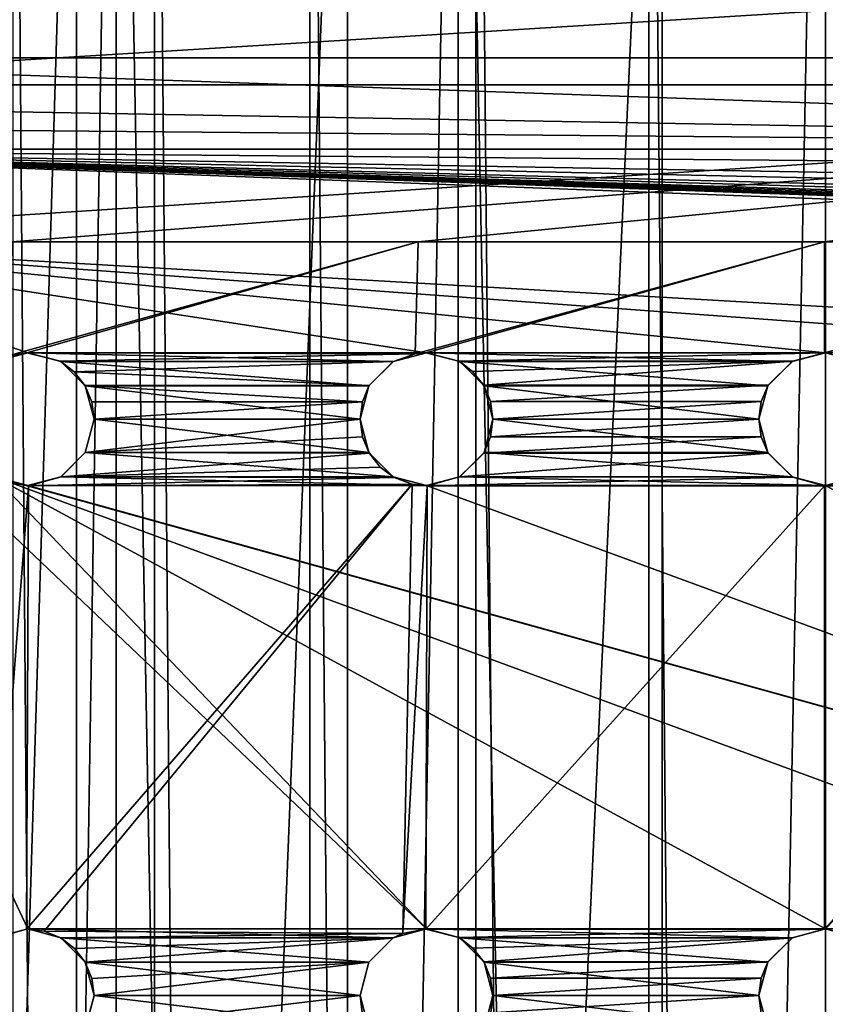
# Model space of a CAD drawing. Header units: millimetres. Extents: x -144 to 364, y -408 to 1133.
# Tile 230 of 256: x 48.37 to 57.46, y 595.4 to 606.5. Entities that reach past the tile are written whole.
import ezdxf

# ---------------------------------------------------------------- set-up
doc = ezdxf.new("R2010")
doc.units = ezdxf.units.MM
doc.header["$LTSCALE"] = 41.718519
for name, color, linetype in [('1967', 7, 'CONTINUOUS'), ('1968', 7, 'CONTINUOUS'), ('1970', 7, 'CONTINUOUS'), ('1977', 7, 'CONTINUOUS'), ('1978', 7, 'CONTINUOUS'), ('1980', 7, 'CONTINUOUS'), ('1982', 7, 'CONTINUOUS'), ('1983', 7, 'CONTINUOUS'), ('1984', 7, 'CONTINUOUS'), ('1985', 7, 'CONTINUOUS'), ('1986', 7, 'CONTINUOUS'), ('2001', 7, 'CONTINUOUS'), ('2002', 7, 'CONTINUOUS'), ('2003', 7, 'CONTINUOUS'), ('2004', 7, 'CONTINUOUS'), ('2019', 7, 'CONTINUOUS'), ('2020', 7, 'CONTINUOUS'), ('2021', 7, 'CONTINUOUS'), ('2022', 7, 'CONTINUOUS'), ('2073', 7, 'CONTINUOUS')]:
    doc.layers.add(name, color=color, linetype=linetype)

msp = doc.modelspace()

# ---------------------------------------------------------------- linework, layer by layer
at = {"layer": '1967', "color": 7, "linetype": 'CONTINUOUS', "true_color": 0xaaaaaa}
for points in [[(49.457, 409.006, -13.846), (46.143, 409.004, -11.303), (49.457, 617.005, -13.763), (49.457, 409.006, -13.846)], [(49.457, 617.005, -13.763), (46.143, 409.004, -11.303), (46.143, 617.004, -11.221), (49.457, 617.005, -13.763)], [(53.316, 409.006, -15.444), (49.457, 409.006, -13.846), (53.316, 617.006, -15.362), (53.316, 409.006, -15.444)], [(53.316, 617.006, -15.362), (49.457, 409.006, -13.846), (49.457, 617.005, -13.763), (53.316, 617.006, -15.362)], [(57.457, 409.006, -15.99), (53.316, 409.006, -15.444), (57.457, 617.006, -15.907), (57.457, 409.006, -15.99)], [(57.457, 617.006, -15.907), (53.316, 409.006, -15.444), (53.316, 617.006, -15.362), (57.457, 617.006, -15.907)], [(61.598, 409.006, -15.444), (57.457, 409.006, -15.99), (61.598, 617.006, -15.362), (61.598, 409.006, -15.444)], [(61.598, 617.006, -15.362), (57.457, 409.006, -15.99), (57.457, 617.006, -15.907), (61.598, 617.006, -15.362)]]:
    msp.add_3dface(points, dxfattribs=at)
at = {"layer": '1968', "color": 7, "linetype": 'CONTINUOUS', "true_color": 0xaaaaaa}
for points in [[(46.143, 408.995, 11.324), (49.457, 408.994, 13.867), (46.143, 616.995, 11.407), (46.143, 408.995, 11.324)], [(46.143, 616.995, 11.407), (49.457, 408.994, 13.867), (49.457, 616.994, 13.95), (46.143, 616.995, 11.407)], [(49.457, 408.994, 13.867), (53.316, 408.994, 15.465), (49.457, 616.994, 13.95), (49.457, 408.994, 13.867)], [(49.457, 616.994, 13.95), (53.316, 408.994, 15.465), (53.316, 616.994, 15.548), (49.457, 616.994, 13.95)], [(53.316, 408.994, 15.465), (57.457, 408.994, 16.01), (53.316, 616.994, 15.548), (53.316, 408.994, 15.465)], [(53.316, 616.994, 15.548), (57.457, 408.994, 16.01), (57.457, 616.994, 16.093), (53.316, 616.994, 15.548)], [(57.457, 408.994, 16.01), (61.598, 408.994, 15.465), (57.457, 616.994, 16.093), (57.457, 408.994, 16.01)], [(57.457, 616.994, 16.093), (61.598, 408.994, 15.465), (61.598, 616.994, 15.548), (57.457, 616.994, 16.093)]]:
    msp.add_3dface(points, dxfattribs=at)
at = {"layer": '1970', "color": 7, "linetype": 'CONTINUOUS', "true_color": 0xaaaaaa}
for points in [[(49.888, 409.005, -11.767), (49.888, 617.005, -11.684), (48.289, 617.004, -10.487), (49.888, 409.005, -11.767)], [(48.289, 409.004, -10.57), (49.888, 409.005, -11.767), (48.289, 617.004, -10.487), (48.289, 409.004, -10.57)], [(49.888, 409.005, -11.767), (51.641, 409.005, -12.725), (49.888, 617.005, -11.684), (49.888, 409.005, -11.767)], [(51.641, 409.005, -12.725), (51.641, 617.005, -12.642), (49.888, 617.005, -11.684), (51.641, 409.005, -12.725)], [(51.641, 409.005, -12.725), (53.512, 409.005, -13.423), (51.641, 617.005, -12.642), (51.641, 409.005, -12.725)], [(53.512, 409.005, -13.423), (53.512, 617.005, -13.34), (51.641, 617.005, -12.642), (53.512, 409.005, -13.423)], [(53.512, 409.005, -13.423), (55.464, 409.006, -13.847), (53.512, 617.005, -13.34), (53.512, 409.005, -13.423)], [(55.464, 409.006, -13.847), (55.464, 617.005, -13.764), (53.512, 617.005, -13.34), (55.464, 409.006, -13.847)], [(57.457, 409.006, -13.99), (57.457, 617.006, -13.907), (55.464, 617.005, -13.764), (57.457, 409.006, -13.99)], [(55.464, 409.006, -13.847), (57.457, 409.006, -13.99), (55.464, 617.005, -13.764), (55.464, 409.006, -13.847)], [(57.457, 409.006, -13.99), (59.449, 409.006, -13.847), (57.457, 617.006, -13.907), (57.457, 409.006, -13.99)], [(59.449, 409.006, -13.847), (59.449, 617.005, -13.764), (57.457, 617.006, -13.907), (59.449, 409.006, -13.847)]]:
    msp.add_3dface(points, dxfattribs=at)
at = {"layer": '1977', "color": 7, "linetype": 'CONTINUOUS', "true_color": 0xc8c8c8}
for points in [[(44.808, 603.998, 6.088), (70.106, 603.998, 6.088), (66.457, 602.748, 6.087), (44.808, 603.998, 6.088)], [(44.808, 603.998, 6.088), (48.082, 601.348, 6.087), (52.957, 596.248, 6.085), (44.808, 603.998, 6.088)], [(48.082, 602.647, 6.087), (44.808, 603.998, 6.088), (48.457, 602.748, 6.087), (48.082, 602.647, 6.087)], [(48.457, 602.748, 6.087), (44.808, 603.998, 6.088), (52.957, 602.748, 6.087), (48.457, 602.748, 6.087)], [(44.808, 603.998, 6.088), (47.807, 595.123, 6.084), (48.457, 589.748, 6.082), (44.808, 603.998, 6.088)], [(48.082, 596.147, 6.085), (44.808, 603.998, 6.088), (48.457, 596.248, 6.085), (48.082, 596.147, 6.085)], [(48.457, 596.248, 6.085), (44.808, 603.998, 6.088), (52.957, 596.248, 6.085), (48.457, 596.248, 6.085)], [(44.808, 603.998, 6.088), (47.707, 588.998, 6.082), (48.457, 583.248, 6.08), (44.808, 603.998, 6.088)], [(48.082, 589.647, 6.082), (44.808, 603.998, 6.088), (48.457, 589.748, 6.082), (48.082, 589.647, 6.082)], [(44.808, 603.998, 6.088), (47.707, 582.498, 6.079), (48.457, 576.748, 6.077), (44.808, 603.998, 6.088)], [(48.082, 583.147, 6.08), (44.808, 603.998, 6.088), (48.457, 583.248, 6.08), (48.082, 583.147, 6.08)], [(48.082, 576.647, 6.077), (44.808, 603.998, 6.088), (48.457, 576.748, 6.077), (48.082, 576.647, 6.077)], [(52.957, 602.748, 6.087), (44.808, 603.998, 6.088), (57.457, 602.748, 6.087), (52.957, 602.748, 6.087)], [(57.457, 602.748, 6.087), (44.808, 603.998, 6.088), (61.957, 602.748, 6.087), (57.457, 602.748, 6.087)], [(61.957, 602.748, 6.087), (44.808, 603.998, 6.088), (66.457, 602.748, 6.087), (61.957, 602.748, 6.087)], [(48.832, 602.647, 6.087), (48.457, 602.748, 6.087), (52.582, 602.647, 6.087), (48.832, 602.647, 6.087)], [(52.582, 602.647, 6.087), (48.457, 602.748, 6.087), (52.957, 602.748, 6.087), (52.582, 602.647, 6.087)], [(53.332, 602.647, 6.087), (52.957, 602.748, 6.087), (57.082, 602.647, 6.087), (53.332, 602.647, 6.087)], [(57.082, 602.647, 6.087), (52.957, 602.748, 6.087), (57.457, 602.748, 6.087), (57.082, 602.647, 6.087)], [(57.832, 602.647, 6.087), (57.457, 602.748, 6.087), (61.582, 602.647, 6.087), (57.832, 602.647, 6.087)], [(61.582, 602.647, 6.087), (57.457, 602.748, 6.087), (61.957, 602.748, 6.087), (61.582, 602.647, 6.087)], [(49.106, 602.373, 6.087), (48.832, 602.647, 6.087), (52.307, 602.373, 6.087), (49.106, 602.373, 6.087)], [(52.307, 602.373, 6.087), (48.832, 602.647, 6.087), (52.582, 602.647, 6.087), (52.307, 602.373, 6.087)], [(53.606, 602.373, 6.087), (53.332, 602.647, 6.087), (56.807, 602.373, 6.087), (53.606, 602.373, 6.087)], [(56.807, 602.373, 6.087), (53.332, 602.647, 6.087), (57.082, 602.647, 6.087), (56.807, 602.373, 6.087)], [(49.207, 601.998, 6.087), (49.106, 602.373, 6.087), (52.207, 601.998, 6.087), (49.207, 601.998, 6.087)], [(52.207, 601.998, 6.087), (49.106, 602.373, 6.087), (52.307, 602.373, 6.087), (52.207, 601.998, 6.087)], [(53.707, 601.998, 6.087), (53.606, 602.373, 6.087), (56.707, 601.998, 6.087), (53.707, 601.998, 6.087)], [(56.707, 601.998, 6.087), (53.606, 602.373, 6.087), (56.807, 602.373, 6.087), (56.707, 601.998, 6.087)], [(49.106, 601.623, 6.087), (49.207, 601.998, 6.087), (52.307, 601.623, 6.087), (49.106, 601.623, 6.087)], [(52.307, 601.623, 6.087), (49.207, 601.998, 6.087), (52.207, 601.998, 6.087), (52.307, 601.623, 6.087)], [(53.606, 601.623, 6.087), (53.707, 601.998, 6.087), (56.807, 601.623, 6.087), (53.606, 601.623, 6.087)], [(56.807, 601.623, 6.087), (53.707, 601.998, 6.087), (56.707, 601.998, 6.087), (56.807, 601.623, 6.087)], [(48.832, 601.348, 6.087), (49.106, 601.623, 6.087), (52.582, 601.348, 6.087), (48.832, 601.348, 6.087)], [(52.582, 601.348, 6.087), (49.106, 601.623, 6.087), (52.307, 601.623, 6.087), (52.582, 601.348, 6.087)], [(53.332, 601.348, 6.087), (53.606, 601.623, 6.087), (57.082, 601.348, 6.087), (53.332, 601.348, 6.087)], [(57.082, 601.348, 6.087), (53.606, 601.623, 6.087), (56.807, 601.623, 6.087), (57.082, 601.348, 6.087)], [(48.082, 601.348, 6.087), (48.457, 601.248, 6.087), (66.457, 596.248, 6.085), (48.082, 601.348, 6.087)], [(52.957, 596.248, 6.085), (48.082, 601.348, 6.087), (57.457, 596.248, 6.085), (52.957, 596.248, 6.085)], [(57.457, 596.248, 6.085), (48.082, 601.348, 6.087), (61.957, 596.248, 6.085), (57.457, 596.248, 6.085)], [(61.957, 596.248, 6.085), (48.082, 601.348, 6.087), (66.457, 596.248, 6.085), (61.957, 596.248, 6.085)], [(48.457, 601.248, 6.087), (48.832, 601.348, 6.087), (52.957, 601.248, 6.087), (48.457, 601.248, 6.087)], [(52.957, 601.248, 6.087), (48.832, 601.348, 6.087), (52.582, 601.348, 6.087), (52.957, 601.248, 6.087)], [(52.957, 601.248, 6.087), (53.332, 601.348, 6.087), (57.457, 601.248, 6.087), (52.957, 601.248, 6.087)], [(57.457, 601.248, 6.087), (53.332, 601.348, 6.087), (57.082, 601.348, 6.087), (57.457, 601.248, 6.087)], [(57.457, 601.248, 6.087), (57.832, 601.348, 6.087), (61.957, 601.248, 6.087), (57.457, 601.248, 6.087)], [(48.457, 601.248, 6.087), (52.957, 601.248, 6.087), (66.832, 596.147, 6.085), (48.457, 601.248, 6.087)], [(66.457, 596.248, 6.085), (48.457, 601.248, 6.087), (66.832, 596.147, 6.085), (66.457, 596.248, 6.085)], [(52.957, 601.248, 6.087), (57.457, 601.248, 6.087), (66.832, 596.147, 6.085), (52.957, 601.248, 6.087)], [(57.457, 601.248, 6.087), (61.957, 601.248, 6.087), (66.832, 596.147, 6.085), (57.457, 601.248, 6.087)], [(48.832, 596.147, 6.085), (48.457, 596.248, 6.085), (52.582, 596.147, 6.085), (48.832, 596.147, 6.085)], [(52.582, 596.147, 6.085), (48.457, 596.248, 6.085), (52.957, 596.248, 6.085), (52.582, 596.147, 6.085)], [(53.332, 596.147, 6.085), (52.957, 596.248, 6.085), (57.082, 596.147, 6.085), (53.332, 596.147, 6.085)], [(57.082, 596.147, 6.085), (52.957, 596.248, 6.085), (57.457, 596.248, 6.085), (57.082, 596.147, 6.085)], [(57.832, 596.147, 6.085), (57.457, 596.248, 6.085), (61.582, 596.147, 6.085), (57.832, 596.147, 6.085)], [(61.582, 596.147, 6.085), (57.457, 596.248, 6.085), (61.957, 596.248, 6.085), (61.582, 596.147, 6.085)], [(49.106, 595.873, 6.085), (48.832, 596.147, 6.085), (52.307, 595.873, 6.085), (49.106, 595.873, 6.085)], [(52.307, 595.873, 6.085), (48.832, 596.147, 6.085), (52.582, 596.147, 6.085), (52.307, 595.873, 6.085)], [(53.606, 595.873, 6.085), (53.332, 596.147, 6.085), (56.807, 595.873, 6.085), (53.606, 595.873, 6.085)], [(56.807, 595.873, 6.085), (53.332, 596.147, 6.085), (57.082, 596.147, 6.085), (56.807, 595.873, 6.085)], [(49.207, 595.498, 6.085), (49.106, 595.873, 6.085), (52.207, 595.498, 6.085), (49.207, 595.498, 6.085)], [(52.207, 595.498, 6.085), (49.106, 595.873, 6.085), (52.307, 595.873, 6.085), (52.207, 595.498, 6.085)], [(53.707, 595.498, 6.085), (53.606, 595.873, 6.085), (56.707, 595.498, 6.085), (53.707, 595.498, 6.085)], [(56.707, 595.498, 6.085), (53.606, 595.873, 6.085), (56.807, 595.873, 6.085), (56.707, 595.498, 6.085)], [(49.106, 595.123, 6.084), (49.207, 595.498, 6.085), (52.307, 595.123, 6.084), (49.106, 595.123, 6.084)], [(52.307, 595.123, 6.084), (49.207, 595.498, 6.085), (52.207, 595.498, 6.085), (52.307, 595.123, 6.084)], [(53.606, 595.123, 6.084), (53.707, 595.498, 6.085), (56.807, 595.123, 6.084), (53.606, 595.123, 6.084)], [(56.807, 595.123, 6.084), (53.707, 595.498, 6.085), (56.707, 595.498, 6.085), (56.807, 595.123, 6.084)]]:
    msp.add_3dface(points, dxfattribs=at)
at = {"layer": '1978', "color": 7, "linetype": 'CONTINUOUS', "true_color": 0xc8c8c8}
for points in [[(43.171, 608.321, 7.095), (72.111, 606.073, 6.311), (42.802, 606.073, 6.311), (43.171, 608.321, 7.095)], [(71.743, 608.321, 7.095), (72.111, 606.073, 6.311), (43.171, 608.321, 7.095), (71.743, 608.321, 7.095)], [(42.802, 606.073, 6.311), (72.181, 605.044, 6.144), (42.762, 605.562, 6.214), (42.802, 606.073, 6.311)], [(72.111, 606.073, 6.311), (72.181, 605.044, 6.144), (42.802, 606.073, 6.311), (72.111, 606.073, 6.311)], [(42.762, 605.562, 6.214), (72.181, 605.044, 6.144), (42.746, 605.303, 6.176), (42.762, 605.562, 6.214)], [(42.746, 605.303, 6.176), (72.181, 605.044, 6.144), (42.733, 605.044, 6.144), (42.746, 605.303, 6.176)], [(70.106, 603.998, 6.088), (44.808, 603.998, 6.088), (42.733, 605.044, 6.144), (70.106, 603.998, 6.088)], [(72.204, 603.998, 6.088), (70.106, 603.998, 6.088), (42.733, 605.044, 6.144), (72.204, 603.998, 6.088)], [(72.204, 604.006, 6.088), (72.204, 604.002, 6.088), (42.733, 605.044, 6.144), (72.204, 604.006, 6.088)], [(72.204, 604.01, 6.088), (72.204, 604.007, 6.088), (42.733, 605.044, 6.144), (72.204, 604.01, 6.088)], [(72.204, 604.014, 6.088), (72.204, 604.012, 6.088), (42.733, 605.044, 6.144), (72.204, 604.014, 6.088)], [(72.204, 604.022, 6.088), (72.204, 604.017, 6.088), (42.733, 605.044, 6.144), (72.204, 604.022, 6.088)], [(72.204, 604.03, 6.088), (72.204, 604.026, 6.088), (42.733, 605.044, 6.144), (72.204, 604.03, 6.088)], [(72.204, 604.047, 6.088), (72.204, 604.036, 6.088), (42.733, 605.044, 6.144), (72.204, 604.047, 6.088)], [(72.204, 604.063, 6.088), (72.204, 604.047, 6.088), (42.733, 605.044, 6.144), (72.204, 604.063, 6.088)], [(72.203, 604.096, 6.088), (72.204, 604.063, 6.088), (42.733, 605.044, 6.144), (72.203, 604.096, 6.088)], [(72.203, 604.129, 6.089), (72.203, 604.096, 6.088), (42.733, 605.044, 6.144), (72.203, 604.129, 6.089)], [(72.203, 604.194, 6.09), (72.203, 604.129, 6.089), (42.733, 605.044, 6.144), (72.203, 604.194, 6.09)], [(72.202, 604.26, 6.092), (72.203, 604.194, 6.09), (42.733, 605.044, 6.144), (72.202, 604.26, 6.092)], [(72.2, 604.391, 6.096), (72.202, 604.26, 6.092), (42.733, 605.044, 6.144), (72.2, 604.391, 6.096)], [(72.198, 604.522, 6.102), (72.2, 604.391, 6.096), (42.733, 605.044, 6.144), (72.198, 604.522, 6.102)], [(72.191, 604.783, 6.12), (72.198, 604.522, 6.102), (42.733, 605.044, 6.144), (72.191, 604.783, 6.12)], [(72.181, 605.044, 6.144), (72.191, 604.783, 6.12), (42.733, 605.044, 6.144), (72.181, 605.044, 6.144)], [(72.204, 604.03, 6.088), (42.733, 605.044, 6.144), (72.204, 604.036, 6.088), (72.204, 604.03, 6.088)], [(72.204, 604.022, 6.088), (42.733, 605.044, 6.144), (72.204, 604.026, 6.088), (72.204, 604.022, 6.088)], [(72.204, 604.014, 6.088), (42.733, 605.044, 6.144), (72.204, 604.017, 6.088), (72.204, 604.014, 6.088)], [(72.204, 604.01, 6.088), (42.733, 605.044, 6.144), (72.204, 604.012, 6.088), (72.204, 604.01, 6.088)], [(72.204, 604.006, 6.088), (42.733, 605.044, 6.144), (72.204, 604.007, 6.088), (72.204, 604.006, 6.088)], [(72.204, 603.998, 6.088), (42.733, 605.044, 6.144), (72.204, 604.002, 6.088), (72.204, 603.998, 6.088)]]:
    msp.add_3dface(points, dxfattribs=at)
at = {"layer": '1980', "color": 7, "linetype": 'CONTINUOUS', "true_color": 0xc8c8c8}
for points in [[(71.072, 605.769, 8.293), (70.69, 607.424, 8.883), (43.842, 605.769, 8.293), (71.072, 605.769, 8.293)], [(70.69, 607.424, 8.883), (44.224, 607.424, 8.883), (43.842, 605.769, 8.293), (70.69, 607.424, 8.883)], [(71.072, 605.769, 8.293), (43.842, 605.769, 8.293), (43.718, 603.997, 8.088), (71.072, 605.769, 8.293)], [(71.072, 605.769, 8.293), (43.718, 603.997, 8.088), (48.279, 603.997, 8.088), (71.072, 605.769, 8.293)], [(52.863, 603.997, 8.088), (71.072, 605.769, 8.293), (48.279, 603.997, 8.088), (52.863, 603.997, 8.088)], [(57.448, 603.997, 8.088), (71.072, 605.769, 8.293), (52.863, 603.997, 8.088), (57.448, 603.997, 8.088)], [(62.032, 603.997, 8.088), (71.072, 605.769, 8.293), (57.448, 603.997, 8.088), (62.032, 603.997, 8.088)]]:
    msp.add_3dface(points, dxfattribs=at)
at = {"layer": '1982', "color": 7, "linetype": 'CONTINUOUS', "true_color": 0xc8c8c8}
for points in [[(52.863, 603.997, 8.088), (48.279, 603.997, 8.088), (48.233, 602.713, 8.326), (52.863, 603.997, 8.088)], [(48.449, 602.747, 8.329), (52.863, 603.997, 8.088), (48.233, 602.713, 8.326), (48.449, 602.747, 8.329)], [(52.828, 602.735, 8.47), (52.863, 603.997, 8.088), (48.449, 602.747, 8.329), (52.828, 602.735, 8.47)], [(57.448, 603.997, 8.088), (52.863, 603.997, 8.088), (52.828, 602.735, 8.47), (57.448, 603.997, 8.088)], [(52.95, 602.747, 8.469), (57.448, 603.997, 8.088), (52.828, 602.735, 8.47), (52.95, 602.747, 8.469)], [(57.447, 602.747, 8.516), (57.448, 603.997, 8.088), (52.95, 602.747, 8.469), (57.447, 602.747, 8.516)], [(62.032, 603.997, 8.088), (57.448, 603.997, 8.088), (57.447, 602.747, 8.516), (62.032, 603.997, 8.088)], [(57.457, 602.747, 8.516), (62.032, 603.997, 8.088), (57.447, 602.747, 8.516), (57.457, 602.747, 8.516)], [(48.824, 602.651, 8.364), (52.828, 602.735, 8.47), (48.449, 602.747, 8.329), (48.824, 602.651, 8.364)], [(52.828, 602.735, 8.47), (48.824, 602.651, 8.364), (52.584, 602.648, 8.49), (52.828, 602.735, 8.47)], [(53.32, 602.653, 8.505), (57.447, 602.747, 8.516), (52.95, 602.747, 8.469), (53.32, 602.653, 8.505)], [(57.447, 602.747, 8.516), (53.32, 602.653, 8.505), (57.09, 602.651, 8.548), (57.447, 602.747, 8.516)], [(48.824, 602.651, 8.364), (48.981, 602.533, 8.394), (52.584, 602.648, 8.49), (48.824, 602.651, 8.364)], [(52.584, 602.648, 8.49), (48.981, 602.533, 8.394), (52.311, 602.378, 8.56), (52.584, 602.648, 8.49)], [(53.32, 602.653, 8.505), (53.477, 602.536, 8.544), (57.09, 602.651, 8.548), (53.32, 602.653, 8.505)], [(53.477, 602.536, 8.544), (53.601, 602.381, 8.594), (57.09, 602.651, 8.548), (53.477, 602.536, 8.544)], [(57.09, 602.651, 8.548), (53.601, 602.381, 8.594), (56.813, 602.381, 8.636), (57.09, 602.651, 8.548)], [(48.981, 602.533, 8.394), (49.103, 602.377, 8.432), (52.311, 602.378, 8.56), (48.981, 602.533, 8.394)], [(52.311, 602.378, 8.56), (49.103, 602.377, 8.432), (52.234, 602.195, 8.609), (52.311, 602.378, 8.56)], [(49.103, 602.377, 8.432), (49.18, 602.194, 8.475), (52.234, 602.195, 8.609), (49.103, 602.377, 8.432)], [(53.601, 602.381, 8.594), (53.68, 602.196, 8.652), (56.813, 602.381, 8.636), (53.601, 602.381, 8.594)], [(56.813, 602.381, 8.636), (53.68, 602.196, 8.652), (56.734, 602.197, 8.697), (56.813, 602.381, 8.636)], [(49.18, 602.194, 8.475), (49.207, 601.997, 8.517), (52.234, 602.195, 8.609), (49.18, 602.194, 8.475)], [(52.234, 602.195, 8.609), (49.207, 601.997, 8.517), (52.207, 601.997, 8.664), (52.234, 602.195, 8.609)], [(53.68, 602.196, 8.652), (53.707, 601.997, 8.713), (56.734, 602.197, 8.697), (53.68, 602.196, 8.652)], [(56.734, 602.197, 8.697), (53.707, 601.997, 8.713), (56.707, 601.997, 8.762), (56.734, 602.197, 8.697)], [(49.207, 601.997, 8.517), (49.106, 601.621, 8.588), (52.207, 601.997, 8.664), (49.207, 601.997, 8.517)], [(52.207, 601.997, 8.664), (49.106, 601.621, 8.588), (52.234, 601.798, 8.72), (52.207, 601.997, 8.664)], [(53.707, 601.997, 8.713), (53.68, 601.799, 8.772), (56.707, 601.997, 8.762), (53.707, 601.997, 8.713)], [(56.707, 601.997, 8.762), (53.68, 601.799, 8.772), (56.734, 601.797, 8.826), (56.707, 601.997, 8.762)], [(52.234, 601.798, 8.72), (49.106, 601.621, 8.588), (52.312, 601.614, 8.775), (52.234, 601.798, 8.72)], [(53.68, 601.799, 8.772), (53.603, 601.616, 8.823), (56.734, 601.797, 8.826), (53.68, 601.799, 8.772)], [(56.734, 601.797, 8.826), (53.603, 601.616, 8.823), (56.812, 601.613, 8.886), (56.734, 601.797, 8.826)], [(49.106, 601.621, 8.588), (48.836, 601.349, 8.622), (52.312, 601.614, 8.775), (49.106, 601.621, 8.588)], [(53.603, 601.616, 8.823), (53.33, 601.346, 8.893), (56.812, 601.613, 8.886), (53.603, 601.616, 8.823)], [(52.312, 601.614, 8.775), (48.836, 601.349, 8.622), (52.435, 601.458, 8.823), (52.312, 601.614, 8.775)], [(56.812, 601.613, 8.886), (53.33, 601.346, 8.893), (57.09, 601.342, 8.973), (56.812, 601.613, 8.886)], [(52.435, 601.458, 8.823), (48.836, 601.349, 8.622), (52.593, 601.341, 8.863), (52.435, 601.458, 8.823)], [(48.196, 601.293, 8.578), (48.073, 596.141, 9.377), (48.467, 601.247, 8.61), (48.196, 601.293, 8.578)], [(48.836, 601.349, 8.622), (48.467, 601.247, 8.61), (52.593, 601.341, 8.863), (48.836, 601.349, 8.622)], [(48.467, 601.247, 8.61), (52.795, 601.264, 8.894), (52.593, 601.341, 8.863), (48.467, 601.247, 8.61)], [(53.33, 601.346, 8.893), (52.964, 601.246, 8.906), (57.09, 601.342, 8.973), (53.33, 601.346, 8.893)], [(52.964, 601.246, 8.906), (57.447, 601.246, 9.004), (57.09, 601.342, 8.973), (52.964, 601.246, 8.906)], [(57.823, 601.342, 8.973), (57.457, 601.246, 9.004), (61.584, 601.346, 8.893), (57.823, 601.342, 8.973)], [(61.584, 601.346, 8.893), (57.457, 601.246, 9.004), (61.95, 601.246, 8.906), (61.584, 601.346, 8.893)], [(48.073, 596.141, 9.377), (48.445, 596.246, 9.446), (48.467, 601.247, 8.61), (48.073, 596.141, 9.377)], [(48.642, 596.223, 9.493), (52.795, 601.264, 8.894), (48.445, 596.246, 9.446), (48.642, 596.223, 9.493)], [(48.445, 596.246, 9.446), (52.795, 601.264, 8.894), (48.467, 601.247, 8.61), (48.445, 596.246, 9.446)], [(52.691, 596.197, 10.172), (52.795, 601.264, 8.894), (48.642, 596.223, 9.493), (52.691, 596.197, 10.172)], [(52.795, 601.264, 8.894), (52.691, 596.197, 10.172), (52.964, 601.246, 8.906), (52.795, 601.264, 8.894)], [(52.691, 596.197, 10.172), (52.949, 596.246, 10.19), (52.964, 601.246, 8.906), (52.691, 596.197, 10.172)], [(52.949, 596.246, 10.19), (57.447, 601.246, 9.004), (52.964, 601.246, 8.906), (52.949, 596.246, 10.19)], [(57.447, 596.246, 10.432), (57.447, 601.246, 9.004), (52.949, 596.246, 10.19), (57.447, 596.246, 10.432)], [(57.447, 596.246, 10.432), (57.457, 596.246, 10.432), (61.95, 601.246, 8.906), (57.447, 596.246, 10.432)], [(57.457, 601.246, 9.004), (57.447, 596.246, 10.432), (61.95, 601.246, 8.906), (57.457, 601.246, 9.004)], [(57.447, 601.246, 9.004), (57.447, 596.246, 10.432), (57.457, 601.246, 9.004), (57.447, 601.246, 9.004)], [(48.826, 596.149, 9.545), (52.691, 596.197, 10.172), (48.642, 596.223, 9.493), (48.826, 596.149, 9.545)], [(52.691, 596.197, 10.172), (48.826, 596.149, 9.545), (52.579, 596.144, 10.171), (52.691, 596.197, 10.172)], [(53.323, 596.15, 10.251), (57.447, 596.246, 10.432), (52.949, 596.246, 10.19), (53.323, 596.15, 10.251)], [(57.447, 596.246, 10.432), (53.323, 596.15, 10.251), (57.087, 596.148, 10.456), (57.447, 596.246, 10.432)], [(48.826, 596.149, 9.545), (48.984, 596.029, 9.598), (52.579, 596.144, 10.171), (48.826, 596.149, 9.545)], [(48.984, 596.029, 9.598), (49.105, 595.873, 9.65), (52.579, 596.144, 10.171), (48.984, 596.029, 9.598)], [(52.579, 596.144, 10.171), (49.105, 595.873, 9.65), (52.308, 595.872, 10.198), (52.579, 596.144, 10.171)], [(53.323, 596.15, 10.251), (53.481, 596.033, 10.294), (57.087, 596.148, 10.456), (53.323, 596.15, 10.251)], [(53.481, 596.033, 10.294), (53.603, 595.877, 10.342), (57.087, 596.148, 10.456), (53.481, 596.033, 10.294)], [(57.087, 596.148, 10.456), (53.603, 595.877, 10.342), (56.81, 595.876, 10.521), (57.087, 596.148, 10.456)], [(49.105, 595.873, 9.65), (49.181, 595.69, 9.696), (52.308, 595.872, 10.198), (49.105, 595.873, 9.65)], [(49.181, 595.69, 9.696), (49.207, 595.496, 9.734), (52.308, 595.872, 10.198), (49.181, 595.69, 9.696)], [(52.308, 595.872, 10.198), (49.207, 595.496, 9.734), (52.207, 595.496, 10.266), (52.308, 595.872, 10.198)], [(53.603, 595.877, 10.342), (53.68, 595.693, 10.392), (56.81, 595.876, 10.521), (53.603, 595.877, 10.342)], [(56.81, 595.876, 10.521), (53.68, 595.693, 10.392), (56.733, 595.693, 10.565), (56.81, 595.876, 10.521)], [(53.68, 595.693, 10.392), (53.707, 595.496, 10.44), (56.733, 595.693, 10.565), (53.68, 595.693, 10.392)], [(56.733, 595.693, 10.565), (53.707, 595.496, 10.44), (56.707, 595.496, 10.613), (56.733, 595.693, 10.565)], [(49.207, 595.496, 9.734), (49.109, 595.126, 9.772), (52.207, 595.496, 10.266), (49.207, 595.496, 9.734)], [(52.207, 595.496, 10.266), (49.109, 595.126, 9.772), (52.233, 595.3, 10.311), (52.207, 595.496, 10.266)], [(53.707, 595.496, 10.44), (53.681, 595.3, 10.483), (56.707, 595.496, 10.613), (53.707, 595.496, 10.44)], [(56.707, 595.496, 10.613), (53.681, 595.3, 10.483), (56.733, 595.299, 10.662), (56.707, 595.496, 10.613)]]:
    msp.add_3dface(points, dxfattribs=at)
at = {"layer": '1983', "color": 7, "linetype": 'CONTINUOUS', "true_color": 0xc8c8c8}
for points in [[(48.082, 602.647, 6.087), (48.457, 602.748, 6.087), (48.233, 602.713, 8.326), (48.082, 602.647, 6.087)], [(48.457, 602.748, 6.087), (48.449, 602.747, 8.329), (48.233, 602.713, 8.326), (48.457, 602.748, 6.087)], [(48.457, 602.748, 6.087), (48.824, 602.651, 8.364), (48.449, 602.747, 8.329), (48.457, 602.748, 6.087)], [(48.457, 602.748, 6.087), (48.832, 602.647, 6.087), (48.824, 602.651, 8.364), (48.457, 602.748, 6.087)], [(48.832, 602.647, 6.087), (48.981, 602.533, 8.394), (48.824, 602.651, 8.364), (48.832, 602.647, 6.087)], [(48.832, 602.647, 6.087), (49.106, 602.373, 6.087), (48.981, 602.533, 8.394), (48.832, 602.647, 6.087)], [(49.106, 602.373, 6.087), (49.103, 602.377, 8.432), (48.981, 602.533, 8.394), (49.106, 602.373, 6.087)], [(49.106, 602.373, 6.087), (49.18, 602.194, 8.475), (49.103, 602.377, 8.432), (49.106, 602.373, 6.087)], [(49.106, 602.373, 6.087), (49.207, 601.998, 6.087), (49.18, 602.194, 8.475), (49.106, 602.373, 6.087)], [(49.207, 601.998, 6.087), (49.207, 601.997, 8.517), (49.18, 602.194, 8.475), (49.207, 601.998, 6.087)]]:
    msp.add_3dface(points, dxfattribs=at)
at = {"layer": '1984', "color": 7, "linetype": 'CONTINUOUS', "true_color": 0xc8c8c8}
for points in [[(49.207, 601.998, 6.087), (49.106, 601.623, 6.087), (49.207, 601.997, 8.517), (49.207, 601.998, 6.087)], [(49.106, 601.623, 6.087), (49.106, 601.621, 8.588), (49.207, 601.997, 8.517), (49.106, 601.623, 6.087)], [(49.106, 601.623, 6.087), (48.832, 601.348, 6.087), (49.106, 601.621, 8.588), (49.106, 601.623, 6.087)], [(48.832, 601.348, 6.087), (48.836, 601.349, 8.622), (49.106, 601.621, 8.588), (48.832, 601.348, 6.087)], [(48.457, 601.248, 6.087), (48.082, 601.348, 6.087), (48.196, 601.293, 8.578), (48.457, 601.248, 6.087)], [(48.457, 601.248, 6.087), (48.196, 601.293, 8.578), (48.467, 601.247, 8.61), (48.457, 601.248, 6.087)], [(48.832, 601.348, 6.087), (48.457, 601.248, 6.087), (48.467, 601.247, 8.61), (48.832, 601.348, 6.087)], [(48.832, 601.348, 6.087), (48.467, 601.247, 8.61), (48.836, 601.349, 8.622), (48.832, 601.348, 6.087)]]:
    msp.add_3dface(points, dxfattribs=at)
at = {"layer": '1985', "color": 7, "linetype": 'CONTINUOUS', "true_color": 0xc8c8c8}
for points in [[(48.082, 596.147, 6.085), (48.445, 596.246, 9.446), (48.073, 596.141, 9.377), (48.082, 596.147, 6.085)], [(48.082, 596.147, 6.085), (48.457, 596.248, 6.085), (48.445, 596.246, 9.446), (48.082, 596.147, 6.085)], [(48.457, 596.248, 6.085), (48.642, 596.223, 9.493), (48.445, 596.246, 9.446), (48.457, 596.248, 6.085)], [(48.457, 596.248, 6.085), (48.832, 596.147, 6.085), (48.642, 596.223, 9.493), (48.457, 596.248, 6.085)], [(48.832, 596.147, 6.085), (48.826, 596.149, 9.545), (48.642, 596.223, 9.493), (48.832, 596.147, 6.085)], [(48.832, 596.147, 6.085), (48.984, 596.029, 9.598), (48.826, 596.149, 9.545), (48.832, 596.147, 6.085)], [(48.832, 596.147, 6.085), (49.106, 595.873, 6.085), (48.984, 596.029, 9.598), (48.832, 596.147, 6.085)], [(49.106, 595.873, 6.085), (49.105, 595.873, 9.65), (48.984, 596.029, 9.598), (49.106, 595.873, 6.085)], [(49.106, 595.873, 6.085), (49.181, 595.69, 9.696), (49.105, 595.873, 9.65), (49.106, 595.873, 6.085)], [(49.106, 595.873, 6.085), (49.207, 595.498, 6.085), (49.181, 595.69, 9.696), (49.106, 595.873, 6.085)], [(49.207, 595.498, 6.085), (49.207, 595.496, 9.734), (49.181, 595.69, 9.696), (49.207, 595.498, 6.085)]]:
    msp.add_3dface(points, dxfattribs=at)
at = {"layer": '1986', "color": 7, "linetype": 'CONTINUOUS', "true_color": 0xc8c8c8}
for points in [[(49.207, 595.498, 6.085), (49.106, 595.123, 6.084), (49.207, 595.496, 9.734), (49.207, 595.498, 6.085)], [(49.106, 595.123, 6.084), (49.109, 595.126, 9.772), (49.207, 595.496, 9.734), (49.106, 595.123, 6.084)]]:
    msp.add_3dface(points, dxfattribs=at)
at = {"layer": '2001', "color": 7, "linetype": 'CONTINUOUS', "true_color": 0xc8c8c8}
for points in [[(52.582, 602.647, 6.087), (52.957, 602.748, 6.087), (52.584, 602.648, 8.49), (52.582, 602.647, 6.087)], [(52.957, 602.748, 6.087), (52.828, 602.735, 8.47), (52.584, 602.648, 8.49), (52.957, 602.748, 6.087)], [(52.957, 602.748, 6.087), (52.95, 602.747, 8.469), (52.828, 602.735, 8.47), (52.957, 602.748, 6.087)], [(52.957, 602.748, 6.087), (53.32, 602.653, 8.505), (52.95, 602.747, 8.469), (52.957, 602.748, 6.087)], [(52.957, 602.748, 6.087), (53.332, 602.647, 6.087), (53.32, 602.653, 8.505), (52.957, 602.748, 6.087)], [(52.307, 602.373, 6.087), (52.582, 602.647, 6.087), (52.311, 602.378, 8.56), (52.307, 602.373, 6.087)], [(52.582, 602.647, 6.087), (52.584, 602.648, 8.49), (52.311, 602.378, 8.56), (52.582, 602.647, 6.087)], [(53.332, 602.647, 6.087), (53.477, 602.536, 8.544), (53.32, 602.653, 8.505), (53.332, 602.647, 6.087)], [(53.332, 602.647, 6.087), (53.606, 602.373, 6.087), (53.477, 602.536, 8.544), (53.332, 602.647, 6.087)], [(53.606, 602.373, 6.087), (53.601, 602.381, 8.594), (53.477, 602.536, 8.544), (53.606, 602.373, 6.087)], [(52.207, 601.998, 6.087), (52.307, 602.373, 6.087), (52.207, 601.997, 8.664), (52.207, 601.998, 6.087)], [(52.307, 602.373, 6.087), (52.234, 602.195, 8.609), (52.207, 601.997, 8.664), (52.307, 602.373, 6.087)], [(52.307, 602.373, 6.087), (52.311, 602.378, 8.56), (52.234, 602.195, 8.609), (52.307, 602.373, 6.087)], [(53.606, 602.373, 6.087), (53.68, 602.196, 8.652), (53.601, 602.381, 8.594), (53.606, 602.373, 6.087)], [(53.606, 602.373, 6.087), (53.707, 601.998, 6.087), (53.68, 602.196, 8.652), (53.606, 602.373, 6.087)], [(53.707, 601.998, 6.087), (53.707, 601.997, 8.713), (53.68, 602.196, 8.652), (53.707, 601.998, 6.087)]]:
    msp.add_3dface(points, dxfattribs=at)
at = {"layer": '2002', "color": 7, "linetype": 'CONTINUOUS', "true_color": 0xc8c8c8}
for points in [[(52.307, 601.623, 6.087), (52.207, 601.998, 6.087), (52.234, 601.798, 8.72), (52.307, 601.623, 6.087)], [(52.207, 601.998, 6.087), (52.207, 601.997, 8.664), (52.234, 601.798, 8.72), (52.207, 601.998, 6.087)], [(53.707, 601.998, 6.087), (53.606, 601.623, 6.087), (53.707, 601.997, 8.713), (53.707, 601.998, 6.087)], [(53.606, 601.623, 6.087), (53.68, 601.799, 8.772), (53.707, 601.997, 8.713), (53.606, 601.623, 6.087)], [(52.307, 601.623, 6.087), (52.234, 601.798, 8.72), (52.312, 601.614, 8.775), (52.307, 601.623, 6.087)], [(53.606, 601.623, 6.087), (53.603, 601.616, 8.823), (53.68, 601.799, 8.772), (53.606, 601.623, 6.087)], [(52.582, 601.348, 6.087), (52.307, 601.623, 6.087), (52.435, 601.458, 8.823), (52.582, 601.348, 6.087)], [(52.307, 601.623, 6.087), (52.312, 601.614, 8.775), (52.435, 601.458, 8.823), (52.307, 601.623, 6.087)], [(53.332, 601.348, 6.087), (53.33, 601.346, 8.893), (53.603, 601.616, 8.823), (53.332, 601.348, 6.087)], [(53.606, 601.623, 6.087), (53.332, 601.348, 6.087), (53.603, 601.616, 8.823), (53.606, 601.623, 6.087)], [(52.582, 601.348, 6.087), (52.435, 601.458, 8.823), (52.593, 601.341, 8.863), (52.582, 601.348, 6.087)], [(52.957, 601.248, 6.087), (52.582, 601.348, 6.087), (52.795, 601.264, 8.894), (52.957, 601.248, 6.087)], [(52.795, 601.264, 8.894), (52.582, 601.348, 6.087), (52.593, 601.341, 8.863), (52.795, 601.264, 8.894)], [(53.332, 601.348, 6.087), (52.957, 601.248, 6.087), (53.33, 601.346, 8.893), (53.332, 601.348, 6.087)], [(52.957, 601.248, 6.087), (52.964, 601.246, 8.906), (53.33, 601.346, 8.893), (52.957, 601.248, 6.087)], [(52.957, 601.248, 6.087), (52.795, 601.264, 8.894), (52.964, 601.246, 8.906), (52.957, 601.248, 6.087)]]:
    msp.add_3dface(points, dxfattribs=at)
at = {"layer": '2003', "color": 7, "linetype": 'CONTINUOUS', "true_color": 0xc8c8c8}
for points in [[(52.582, 596.147, 6.085), (52.691, 596.197, 10.172), (52.579, 596.144, 10.171), (52.582, 596.147, 6.085)], [(52.582, 596.147, 6.085), (52.957, 596.248, 6.085), (52.691, 596.197, 10.172), (52.582, 596.147, 6.085)], [(52.957, 596.248, 6.085), (52.949, 596.246, 10.19), (52.691, 596.197, 10.172), (52.957, 596.248, 6.085)], [(52.957, 596.248, 6.085), (53.323, 596.15, 10.251), (52.949, 596.246, 10.19), (52.957, 596.248, 6.085)], [(52.957, 596.248, 6.085), (53.332, 596.147, 6.085), (53.323, 596.15, 10.251), (52.957, 596.248, 6.085)], [(52.307, 595.873, 6.085), (52.582, 596.147, 6.085), (52.308, 595.872, 10.198), (52.307, 595.873, 6.085)], [(52.582, 596.147, 6.085), (52.579, 596.144, 10.171), (52.308, 595.872, 10.198), (52.582, 596.147, 6.085)], [(53.332, 596.147, 6.085), (53.481, 596.033, 10.294), (53.323, 596.15, 10.251), (53.332, 596.147, 6.085)], [(53.332, 596.147, 6.085), (53.606, 595.873, 6.085), (53.481, 596.033, 10.294), (53.332, 596.147, 6.085)], [(53.606, 595.873, 6.085), (53.603, 595.877, 10.342), (53.481, 596.033, 10.294), (53.606, 595.873, 6.085)], [(52.207, 595.498, 6.085), (52.307, 595.873, 6.085), (52.207, 595.496, 10.266), (52.207, 595.498, 6.085)], [(52.307, 595.873, 6.085), (52.308, 595.872, 10.198), (52.207, 595.496, 10.266), (52.307, 595.873, 6.085)], [(53.606, 595.873, 6.085), (53.68, 595.693, 10.392), (53.603, 595.877, 10.342), (53.606, 595.873, 6.085)], [(53.606, 595.873, 6.085), (53.707, 595.498, 6.085), (53.68, 595.693, 10.392), (53.606, 595.873, 6.085)], [(53.707, 595.498, 6.085), (53.707, 595.496, 10.44), (53.68, 595.693, 10.392), (53.707, 595.498, 6.085)]]:
    msp.add_3dface(points, dxfattribs=at)
at = {"layer": '2004', "color": 7, "linetype": 'CONTINUOUS', "true_color": 0xc8c8c8}
for points in [[(52.307, 595.123, 6.084), (52.207, 595.498, 6.085), (52.233, 595.3, 10.311), (52.307, 595.123, 6.084)], [(52.207, 595.498, 6.085), (52.207, 595.496, 10.266), (52.233, 595.3, 10.311), (52.207, 595.498, 6.085)], [(53.707, 595.498, 6.085), (53.606, 595.123, 6.084), (53.707, 595.496, 10.44), (53.707, 595.498, 6.085)], [(53.606, 595.123, 6.084), (53.681, 595.3, 10.483), (53.707, 595.496, 10.44), (53.606, 595.123, 6.084)]]:
    msp.add_3dface(points, dxfattribs=at)
at = {"layer": '2019', "color": 7, "linetype": 'CONTINUOUS', "true_color": 0xc8c8c8}
for points in [[(57.082, 602.647, 6.087), (57.457, 602.748, 6.087), (57.09, 602.651, 8.548), (57.082, 602.647, 6.087)], [(57.457, 602.748, 6.087), (57.447, 602.747, 8.516), (57.09, 602.651, 8.548), (57.457, 602.748, 6.087)], [(57.457, 602.748, 6.087), (57.457, 602.747, 8.516), (57.447, 602.747, 8.516), (57.457, 602.748, 6.087)], [(57.457, 602.748, 6.087), (57.832, 602.647, 6.087), (57.457, 602.747, 8.516), (57.457, 602.748, 6.087)], [(56.807, 602.373, 6.087), (57.082, 602.647, 6.087), (56.813, 602.381, 8.636), (56.807, 602.373, 6.087)], [(57.082, 602.647, 6.087), (57.09, 602.651, 8.548), (56.813, 602.381, 8.636), (57.082, 602.647, 6.087)], [(56.707, 601.998, 6.087), (56.807, 602.373, 6.087), (56.707, 601.997, 8.762), (56.707, 601.998, 6.087)], [(56.807, 602.373, 6.087), (56.734, 602.197, 8.697), (56.707, 601.997, 8.762), (56.807, 602.373, 6.087)], [(56.807, 602.373, 6.087), (56.813, 602.381, 8.636), (56.734, 602.197, 8.697), (56.807, 602.373, 6.087)]]:
    msp.add_3dface(points, dxfattribs=at)
at = {"layer": '2020', "color": 7, "linetype": 'CONTINUOUS', "true_color": 0xc8c8c8}
for points in [[(56.807, 601.623, 6.087), (56.707, 601.998, 6.087), (56.734, 601.797, 8.826), (56.807, 601.623, 6.087)], [(56.707, 601.998, 6.087), (56.707, 601.997, 8.762), (56.734, 601.797, 8.826), (56.707, 601.998, 6.087)], [(56.807, 601.623, 6.087), (56.734, 601.797, 8.826), (56.812, 601.613, 8.886), (56.807, 601.623, 6.087)], [(57.082, 601.348, 6.087), (56.807, 601.623, 6.087), (56.812, 601.613, 8.886), (57.082, 601.348, 6.087)], [(57.082, 601.348, 6.087), (56.812, 601.613, 8.886), (57.09, 601.342, 8.973), (57.082, 601.348, 6.087)], [(57.457, 601.248, 6.087), (57.082, 601.348, 6.087), (57.457, 601.246, 9.004), (57.457, 601.248, 6.087)], [(57.082, 601.348, 6.087), (57.447, 601.246, 9.004), (57.457, 601.246, 9.004), (57.082, 601.348, 6.087)], [(57.447, 601.246, 9.004), (57.082, 601.348, 6.087), (57.09, 601.342, 8.973), (57.447, 601.246, 9.004)], [(57.832, 601.348, 6.087), (57.457, 601.248, 6.087), (57.823, 601.342, 8.973), (57.832, 601.348, 6.087)], [(57.457, 601.248, 6.087), (57.457, 601.246, 9.004), (57.823, 601.342, 8.973), (57.457, 601.248, 6.087)]]:
    msp.add_3dface(points, dxfattribs=at)
at = {"layer": '2021', "color": 7, "linetype": 'CONTINUOUS', "true_color": 0xc8c8c8}
for points in [[(57.082, 596.147, 6.085), (57.457, 596.248, 6.085), (57.087, 596.148, 10.456), (57.082, 596.147, 6.085)], [(57.457, 596.248, 6.085), (57.447, 596.246, 10.432), (57.087, 596.148, 10.456), (57.457, 596.248, 6.085)], [(57.457, 596.248, 6.085), (57.457, 596.246, 10.432), (57.447, 596.246, 10.432), (57.457, 596.248, 6.085)], [(57.457, 596.248, 6.085), (57.832, 596.147, 6.085), (57.457, 596.246, 10.432), (57.457, 596.248, 6.085)], [(56.807, 595.873, 6.085), (57.082, 596.147, 6.085), (56.81, 595.876, 10.521), (56.807, 595.873, 6.085)], [(57.082, 596.147, 6.085), (57.087, 596.148, 10.456), (56.81, 595.876, 10.521), (57.082, 596.147, 6.085)], [(56.707, 595.498, 6.085), (56.807, 595.873, 6.085), (56.707, 595.496, 10.613), (56.707, 595.498, 6.085)], [(56.807, 595.873, 6.085), (56.733, 595.693, 10.565), (56.707, 595.496, 10.613), (56.807, 595.873, 6.085)], [(56.807, 595.873, 6.085), (56.81, 595.876, 10.521), (56.733, 595.693, 10.565), (56.807, 595.873, 6.085)]]:
    msp.add_3dface(points, dxfattribs=at)
at = {"layer": '2022', "color": 7, "linetype": 'CONTINUOUS', "true_color": 0xc8c8c8}
for points in [[(56.807, 595.123, 6.084), (56.707, 595.498, 6.085), (56.733, 595.299, 10.662), (56.807, 595.123, 6.084)], [(56.707, 595.498, 6.085), (56.707, 595.496, 10.613), (56.733, 595.299, 10.662), (56.707, 595.498, 6.085)]]:
    msp.add_3dface(points, dxfattribs=at)
at = {"layer": '2073', "linetype": 'CONTINUOUS'}
for points in [[(52.066, 613.942, 15.072), (55.616, 613.992, 15.906), (52.066, 537.046, 15.042), (52.066, 613.942, 15.072)], [(55.616, 613.992, 15.906), (55.616, 536.995, 15.875), (52.066, 537.046, 15.042), (55.616, 613.992, 15.906)], [(55.616, 613.992, 15.906), (59.297, 613.992, 15.906), (55.616, 536.995, 15.875), (55.616, 613.992, 15.906)], [(59.297, 613.992, 15.906), (59.297, 536.995, 15.875), (55.616, 536.995, 15.875), (59.297, 613.992, 15.906)], [(49.007, 613.675, 13.585), (52.066, 613.942, 15.072), (49.007, 537.314, 13.555), (49.007, 613.675, 13.585)], [(52.066, 613.942, 15.072), (52.066, 537.046, 15.042), (49.007, 537.314, 13.555), (52.066, 613.942, 15.072)], [(46.694, 613.039, 11.823), (49.007, 613.675, 13.585), (46.694, 537.952, 11.794), (46.694, 613.039, 11.823)], [(49.007, 613.675, 13.585), (49.007, 537.314, 13.555), (46.694, 537.952, 11.794), (49.007, 613.675, 13.585)]]:
    msp.add_3dface(points, dxfattribs=at)

doc.saveas('drawing.dxf')
